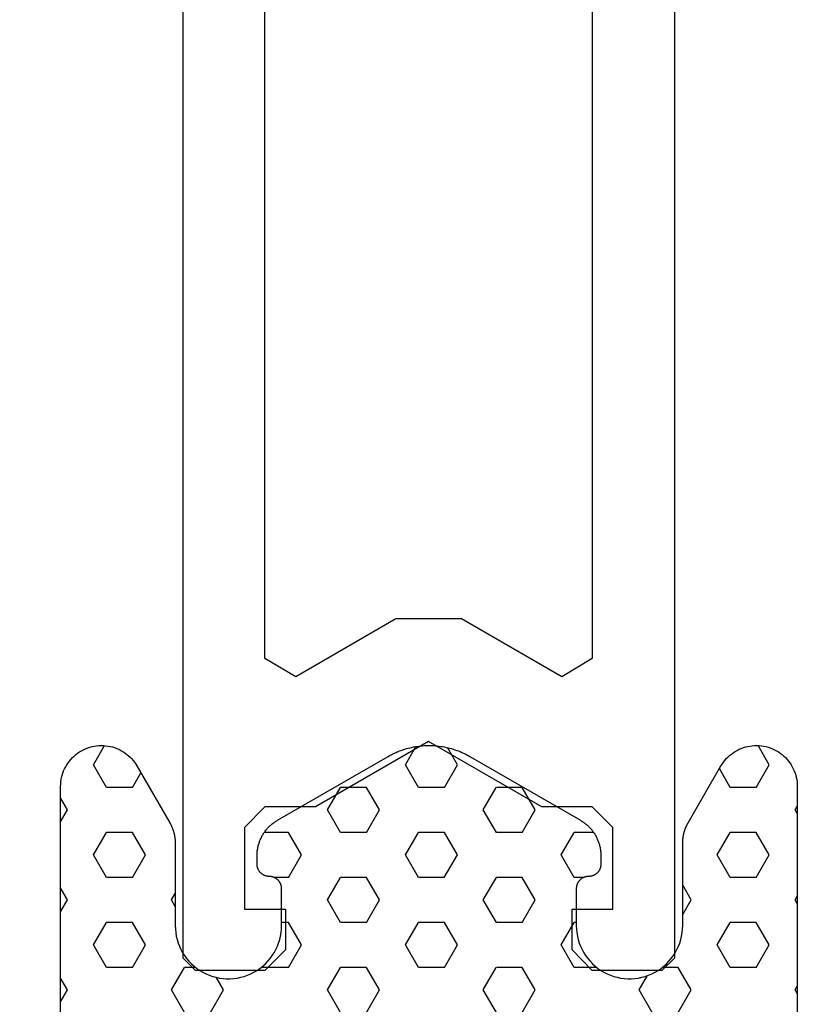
# Model space of a CAD drawing. Extents: x 4615668 to 9294084, y 5325188 to 10688993.
# Tile 70 of 256: x 4635353.02 to 4635354.92, y 5331516.97 to 5331519.37. Entities that reach past the tile are written whole.
import ezdxf

# ---------------------------------------------------------------- set-up
doc = ezdxf.new("R2010")
doc.units = 0
doc.header["$MEASUREMENT"] = 0
doc.layers.add('CrossSectionsProfils', color=7, linetype='Continuous')

# ---------------------------------------------------------------- blocks, each defined once
blk = doc.blocks.new('K43_0482_X', base_point=(52.501, 1020))
at = {"layer": 'CrossSectionsProfils', "flags": 128}
for points in [[(46.8099, 1000), (48.51093, 1000), (49.00444, 1000.50401), (49.00444, 1001.50153), (48.00692, 1001.50153), (48.00692, 1003.49657), (48.51093, 1004.00058), (49.73945, 1004.00058), (52.51151, 1005.59661), (55.27306, 1004.00058), (56.51208, 1004.00058), (57.00559, 1003.49657), (57.00559, 1001.50153), (56.00807, 1001.50153), (56.00807, 1000.50401), (56.51208, 1000), (58.20261, 1000), (58.50712, 1000.30451), (58.50712, 1034.99717), (59.01113, 1035.50118), (74.59343, 1035.50118)], [(46.50539, 1034.99717), (46.50539, 1000.30451), (46.8099, 1000)], [(49.00444, 1034.99717), (48.51093, 1034.50366), (48.51093, 1007.62315), (49.25644, 1007.18214), (51.70299, 1008.59966), (53.30952, 1008.59966), (55.75607, 1007.18214), (56.51208, 1007.62315), (56.51208, 1034.50366), (56.00807, 1034.99717), (49.00444, 1034.99717)]]:
    blk.add_lwpolyline(points, dxfattribs=at)
blk = doc.blocks.new('Hatch84418', base_point=(6053.053, 1361.842))
at = {"layer": 'CrossSectionsProfils'}
for p, q in [((6439.74, 1346.868), (6440.013, 1347.341)), ((6448.63, 1346.868), (6448.372, 1347.315)), ((6456.25, 1346.868), (6455.978, 1347.339)), ((6447.36, 1346.868), (6447.603, 1347.29)), ((6440.058, 1346.318), (6439.74, 1346.868)), ((6447.677, 1346.318), (6447.36, 1346.868)), ((6448.312, 1346.318), (6448.63, 1346.868)), ((6455.933, 1346.318), (6456.25, 1346.868)), ((6440.692, 1346.318), (6440.957, 1346.777)), ((6455.298, 1346.318), (6455.091, 1346.676)), ((6440.057, 1346.318), (6440.692, 1346.318)), ((6445.455, 1345.768), (6445.772, 1346.318)), ((6445.772, 1346.318), (6446.407, 1346.318)), ((6446.725, 1345.768), (6446.408, 1346.318)), ((6447.677, 1346.318), (6448.312, 1346.318)), ((6449.265, 1345.768), (6449.583, 1346.318)), ((6449.583, 1346.318), (6450.217, 1346.318)), ((6450.535, 1345.768), (6450.217, 1346.318)), ((6455.297, 1346.318), (6455.932, 1346.318)), ((6456.885, 1345.768), (6457.053, 1346.06)), ((6439.105, 1345.768), (6439.053, 1345.858)), ((6439.053, 1345.679), (6439.104, 1345.768)), ((6445.772, 1345.218), (6445.455, 1345.768)), ((6446.407, 1345.218), (6446.725, 1345.768)), ((6449.583, 1345.218), (6449.265, 1345.768)), ((6450.217, 1345.218), (6450.535, 1345.768)), ((6457.053, 1345.477), (6456.885, 1345.768)), ((6439.74, 1344.668), (6440.057, 1345.218)), ((6440.057, 1345.218), (6440.692, 1345.218)), ((6441.01, 1344.668), (6440.692, 1345.218)), ((6444.032, 1345.218), (6444.502, 1345.218)), ((6444.82, 1344.669), (6444.503, 1345.219)), ((6445.772, 1345.218), (6446.407, 1345.218)), ((6447.36, 1344.668), (6447.677, 1345.218)), ((6447.677, 1345.218), (6448.312, 1345.218)), ((6448.63, 1344.668), (6448.312, 1345.218)), ((6449.583, 1345.218), (6450.217, 1345.218)), ((6451.17, 1344.668), (6451.487, 1345.218)), ((6451.487, 1345.218), (6452.075, 1345.218)), ((6454.98, 1344.668), (6455.297, 1345.218)), ((6455.297, 1345.218), (6455.932, 1345.218)), ((6456.25, 1344.668), (6455.933, 1345.218)), ((6440.058, 1344.119), (6439.74, 1344.668)), ((6440.692, 1344.118), (6441.01, 1344.668)), ((6444.502, 1344.118), (6444.82, 1344.668)), ((6447.678, 1344.118), (6447.36, 1344.668)), ((6448.312, 1344.118), (6448.63, 1344.668)), ((6451.487, 1344.118), (6451.17, 1344.668)), ((6455.297, 1344.118), (6454.98, 1344.668)), ((6455.933, 1344.118), (6456.25, 1344.668)), ((6440.057, 1344.118), (6440.692, 1344.118)), ((6444.27, 1344.118), (6444.502, 1344.118)), ((6445.455, 1343.569), (6445.772, 1344.119)), ((6445.772, 1344.118), (6446.407, 1344.118)), ((6446.725, 1343.568), (6446.407, 1344.118)), ((6447.677, 1344.118), (6448.312, 1344.118)), ((6449.265, 1343.568), (6449.583, 1344.118)), ((6449.583, 1344.118), (6450.217, 1344.118)), ((6450.535, 1343.568), (6450.217, 1344.118)), ((6451.487, 1344.118), (6451.837, 1344.118)), ((6455.297, 1344.118), (6455.932, 1344.118)), ((6441.645, 1343.568), (6441.854, 1343.93)), ((6454.345, 1343.568), (6454.253, 1343.727)), ((6456.885, 1343.568), (6457.053, 1343.86)), ((6439.105, 1343.568), (6439.053, 1343.658)), ((6439.053, 1343.479), (6439.105, 1343.568)), ((6441.854, 1343.208), (6441.645, 1343.569)), ((6445.773, 1343.019), (6445.455, 1343.569)), ((6446.407, 1343.018), (6446.725, 1343.568)), ((6449.583, 1343.019), (6449.265, 1343.568)), ((6450.217, 1343.018), (6450.535, 1343.568)), ((6454.253, 1343.41), (6454.345, 1343.568)), ((6457.053, 1343.277), (6456.885, 1343.568)), ((6439.74, 1342.469), (6440.057, 1343.019)), ((6440.057, 1343.018), (6440.692, 1343.018)), ((6441.01, 1342.469), (6440.692, 1343.019)), ((6444.454, 1343.018), (6444.502, 1343.018)), ((6444.82, 1342.469), (6444.503, 1343.019)), ((6445.772, 1343.018), (6446.407, 1343.018)), ((6447.36, 1342.469), (6447.677, 1343.018)), ((6447.677, 1343.018), (6448.312, 1343.018)), ((6448.63, 1342.469), (6448.312, 1343.018)), ((6449.583, 1343.018), (6450.217, 1343.018)), ((6451.17, 1342.468), (6451.487, 1343.018)), ((6451.487, 1343.018), (6451.654, 1343.018)), ((6454.98, 1342.468), (6455.297, 1343.018)), ((6455.297, 1343.018), (6455.932, 1343.018)), ((6456.25, 1342.469), (6455.933, 1343.019)), ((6440.058, 1341.919), (6439.74, 1342.469)), ((6440.692, 1341.919), (6441.01, 1342.469)), ((6444.502, 1341.919), (6444.82, 1342.469)), ((6447.677, 1341.919), (6447.36, 1342.469)), ((6448.312, 1341.919), (6448.63, 1342.469)), ((6451.487, 1341.919), (6451.17, 1342.469)), ((6455.297, 1341.919), (6454.98, 1342.469)), ((6455.933, 1341.919), (6456.25, 1342.469)), ((6440.057, 1341.919), (6440.692, 1341.919)), ((6441.645, 1341.369), (6441.962, 1341.919)), ((6441.962, 1341.919), (6442.353, 1341.919)), ((6443.954, 1341.919), (6444.502, 1341.919)), ((6445.455, 1341.369), (6445.772, 1341.918)), ((6445.772, 1341.919), (6446.407, 1341.919)), ((6446.725, 1341.369), (6446.408, 1341.919)), ((6447.677, 1341.919), (6448.312, 1341.919)), ((6449.265, 1341.369), (6449.583, 1341.918)), ((6449.583, 1341.919), (6450.217, 1341.919)), ((6450.535, 1341.369), (6450.217, 1341.919)), ((6451.487, 1341.919), (6452.123, 1341.919)), ((6452.123, 1341.919), (6452.132, 1341.935)), ((6453.754, 1341.919), (6454.027, 1341.919)), ((6454.345, 1341.369), (6454.028, 1341.919)), ((6455.297, 1341.919), (6455.932, 1341.919)), ((6442.915, 1341.369), (6442.713, 1341.719)), ((6453.075, 1341.369), (6453.253, 1341.677)), ((6456.885, 1341.369), (6457.053, 1341.66)), ((6439.105, 1341.369), (6439.053, 1341.459)), ((6439.053, 1341.279), (6439.105, 1341.369)), ((6441.962, 1340.819), (6441.645, 1341.369)), ((6442.597, 1340.819), (6442.915, 1341.369)), ((6445.773, 1340.819), (6445.455, 1341.369)), ((6446.407, 1340.819), (6446.725, 1341.369)), ((6449.583, 1340.819), (6449.265, 1341.369)), ((6450.217, 1340.819), (6450.535, 1341.369)), ((6453.393, 1340.819), (6453.075, 1341.369)), ((6454.027, 1340.819), (6454.345, 1341.369)), ((6457.053, 1341.077), (6456.885, 1341.369))]:
    blk.add_line(p, q, dxfattribs=at)
blk = doc.blocks.new('121040', base_point=(6448.053, 1341.842))
at = {"layer": 'CrossSectionsProfils', "flags": 128}
blk.add_lwpolyline([(6457.053, 1339.542), (6457.053, 1346.342), (6457.052, 1346.397), (6457.047, 1346.453), (6457.04, 1346.508), (6457.029, 1346.563), (6457.015, 1346.617), (6456.998, 1346.67), (6456.979, 1346.722), (6456.956, 1346.773), (6456.93, 1346.822), (6456.902, 1346.87), (6456.872, 1346.917), (6456.838, 1346.962), (6456.803, 1347.004), (6456.765, 1347.045), (6456.724, 1347.083), (6456.682, 1347.12), (6456.638, 1347.153), (6456.591, 1347.185), (6456.544, 1347.213), (6456.495, 1347.239), (6456.444, 1347.262), (6456.392, 1347.283), (6456.339, 1347.3), (6456.285, 1347.315), (6456.231, 1347.326), (6456.176, 1347.334), (6456.12, 1347.34), (6456.064, 1347.342), (6456.009, 1347.341), (6455.953, 1347.337), (6455.898, 1347.33), (6455.843, 1347.319), (6455.789, 1347.306), (6455.736, 1347.29), (6455.684, 1347.271), (6455.632, 1347.249), (6455.583, 1347.224), (6455.534, 1347.197), (6455.487, 1347.166), (6455.442, 1347.133), (6455.399, 1347.098), (6455.358, 1347.061), (6455.319, 1347.021), (6455.283, 1346.979), (6455.249, 1346.935), (6455.217, 1346.889), (6455.188, 1346.842), (6455.188, 1346.842), (6454.387, 1345.456), (6454.382, 1345.447), (6454.376, 1345.437), (6454.371, 1345.427), (6454.366, 1345.417), (6454.361, 1345.407), (6454.356, 1345.397), (6454.351, 1345.387), (6454.346, 1345.377), (6454.342, 1345.367), (6454.337, 1345.357), (6454.333, 1345.347), (6454.329, 1345.336), (6454.324, 1345.326), (6454.32, 1345.316), (6454.316, 1345.305), (6454.312, 1345.295), (6454.309, 1345.284), (6454.305, 1345.274), (6454.302, 1345.263), (6454.298, 1345.252), (6454.295, 1345.242), (6454.292, 1345.231), (6454.289, 1345.22), (6454.286, 1345.21), (6454.283, 1345.199), (6454.281, 1345.188), (6454.278, 1345.177), (6454.276, 1345.166), (6454.273, 1345.155), (6454.271, 1345.144), (6454.269, 1345.133), (6454.268, 1345.123), (6454.266, 1345.111), (6454.264, 1345.1), (6454.262, 1345.089), (6454.261, 1345.078), (6454.26, 1345.067), (6454.258, 1345.056), (6454.257, 1345.045), (6454.256, 1345.034), (6454.256, 1345.023), (6454.255, 1345.012), (6454.254, 1345.001), (6454.254, 1344.99), (6454.254, 1344.978), (6454.253, 1344.967), (6454.253, 1344.956), (6454.253, 1344.956), (6454.253, 1342.942), (6454.25, 1342.855), (6454.242, 1342.769), (6454.228, 1342.683), (6454.207, 1342.598), (6454.182, 1342.515), (6454.15, 1342.434), (6454.114, 1342.355), (6454.072, 1342.279), (6454.025, 1342.206), (6453.974, 1342.136), (6453.917, 1342.07), (6453.857, 1342.007), (6453.793, 1341.949), (6453.725, 1341.895), (6453.653, 1341.846), (6453.578, 1341.802), (6453.5, 1341.763), (6453.421, 1341.729), (6453.338, 1341.7), (6453.255, 1341.677), (6453.169, 1341.66), (6453.083, 1341.648), (6452.997, 1341.643), (6452.91, 1341.643), (6452.823, 1341.648), (6452.737, 1341.66), (6452.652, 1341.677), (6452.568, 1341.7), (6452.486, 1341.729), (6452.406, 1341.763), (6452.329, 1341.802), (6452.254, 1341.846), (6452.182, 1341.895), (6452.114, 1341.949), (6452.05, 1342.007), (6451.989, 1342.07), (6451.933, 1342.136), (6451.882, 1342.206), (6451.835, 1342.279), (6451.793, 1342.355), (6451.756, 1342.434), (6451.726, 1342.515), (6451.7, 1342.598), (6451.68, 1342.683), (6451.665, 1342.769), (6451.656, 1342.855), (6451.653, 1342.942), (6451.653, 1342.942), (6451.653, 1343.842), (6451.654, 1343.852), (6451.654, 1343.862), (6451.655, 1343.872), (6451.656, 1343.882), (6451.658, 1343.892), (6451.66, 1343.902), (6451.662, 1343.911), (6451.664, 1343.921), (6451.667, 1343.931), (6451.67, 1343.94), (6451.673, 1343.95), (6451.677, 1343.959), (6451.681, 1343.968), (6451.686, 1343.977), (6451.69, 1343.986), (6451.695, 1343.995), (6451.701, 1344.003), (6451.706, 1344.012), (6451.712, 1344.02), (6451.718, 1344.028), (6451.724, 1344.036), (6451.731, 1344.043), (6451.738, 1344.05), (6451.745, 1344.057), (6451.752, 1344.064), (6451.76, 1344.071), (6451.768, 1344.077), (6451.775, 1344.083), (6451.784, 1344.089), (6451.792, 1344.095), (6451.801, 1344.1), (6451.809, 1344.105), (6451.818, 1344.11), (6451.827, 1344.114), (6451.836, 1344.118), (6451.846, 1344.122), (6451.855, 1344.125), (6451.865, 1344.128), (6451.874, 1344.131), (6451.884, 1344.134), (6451.894, 1344.136), (6451.903, 1344.138), (6451.914, 1344.139), (6451.923, 1344.14), (6451.934, 1344.141), (6451.943, 1344.142), (6451.954, 1344.142), (6451.954, 1344.142), (6451.963, 1344.142), (6451.974, 1344.142), (6451.983, 1344.143), (6451.994, 1344.145), (6452.003, 1344.146), (6452.013, 1344.148), (6452.023, 1344.15), (6452.033, 1344.152), (6452.042, 1344.155), (6452.052, 1344.158), (6452.061, 1344.162), (6452.07, 1344.166), (6452.08, 1344.17), (6452.089, 1344.174), (6452.098, 1344.179), (6452.106, 1344.184), (6452.115, 1344.189), (6452.123, 1344.194), (6452.131, 1344.2), (6452.139, 1344.206), (6452.147, 1344.213), (6452.155, 1344.219), (6452.162, 1344.226), (6452.169, 1344.233), (6452.176, 1344.241), (6452.183, 1344.248), (6452.189, 1344.256), (6452.195, 1344.264), (6452.201, 1344.272), (6452.206, 1344.28), (6452.211, 1344.289), (6452.216, 1344.298), (6452.221, 1344.307), (6452.226, 1344.316), (6452.229, 1344.325), (6452.233, 1344.334), (6452.237, 1344.343), (6452.24, 1344.353), (6452.243, 1344.363), (6452.245, 1344.372), (6452.248, 1344.382), (6452.249, 1344.392), (6452.251, 1344.402), (6452.252, 1344.412), (6452.253, 1344.422), (6452.253, 1344.432), (6452.253, 1344.442), (6452.253, 1344.442), (6452.253, 1344.649), (6452.253, 1344.671), (6452.252, 1344.693), (6452.251, 1344.716), (6452.25, 1344.738), (6452.247, 1344.76), (6452.245, 1344.782), (6452.241, 1344.804), (6452.238, 1344.826), (6452.233, 1344.848), (6452.229, 1344.87), (6452.224, 1344.892), (6452.218, 1344.913), (6452.212, 1344.935), (6452.205, 1344.956), (6452.198, 1344.977), (6452.19, 1344.998), (6452.183, 1345.019), (6452.174, 1345.039), (6452.165, 1345.06), (6452.156, 1345.08), (6452.146, 1345.1), (6452.136, 1345.12), (6452.125, 1345.139), (6452.114, 1345.159), (6452.102, 1345.178), (6452.09, 1345.196), (6452.078, 1345.215), (6452.065, 1345.233), (6452.052, 1345.251), (6452.038, 1345.269), (6452.024, 1345.286), (6452.01, 1345.303), (6451.995, 1345.32), (6451.98, 1345.336), (6451.964, 1345.352), (6451.949, 1345.368), (6451.933, 1345.383), (6451.916, 1345.398), (6451.899, 1345.413), (6451.882, 1345.427), (6451.864, 1345.441), (6451.847, 1345.454), (6451.829, 1345.467), (6451.81, 1345.48), (6451.792, 1345.492), (6451.772, 1345.504), (6451.753, 1345.515), (6451.753, 1345.515), (6449.053, 1347.074), (6449.015, 1347.096), (6448.975, 1347.117), (6448.936, 1347.137), (6448.896, 1347.156), (6448.854, 1347.174), (6448.813, 1347.192), (6448.772, 1347.208), (6448.73, 1347.224), (6448.688, 1347.238), (6448.646, 1347.252), (6448.604, 1347.265), (6448.56, 1347.276), (6448.517, 1347.287), (6448.474, 1347.297), (6448.43, 1347.306), (6448.386, 1347.314), (6448.342, 1347.321), (6448.298, 1347.327), (6448.253, 1347.332), (6448.209, 1347.336), (6448.165, 1347.339), (6448.12, 1347.341), (6448.076, 1347.342), (6448.031, 1347.342), (6447.987, 1347.341), (6447.942, 1347.339), (6447.897, 1347.336), (6447.853, 1347.332), (6447.809, 1347.327), (6447.765, 1347.321), (6447.721, 1347.314), (6447.677, 1347.306), (6447.633, 1347.297), (6447.59, 1347.287), (6447.546, 1347.276), (6447.503, 1347.265), (6447.461, 1347.252), (6447.418, 1347.238), (6447.376, 1347.224), (6447.334, 1347.208), (6447.293, 1347.192), (6447.252, 1347.174), (6447.211, 1347.156), (6447.171, 1347.137), (6447.131, 1347.117), (6447.092, 1347.096), (6447.053, 1347.074), (6447.053, 1347.074), (6444.354, 1345.515), (6444.334, 1345.504), (6444.315, 1345.492), (6444.297, 1345.48), (6444.278, 1345.467), (6444.26, 1345.454), (6444.243, 1345.441), (6444.225, 1345.427), (6444.208, 1345.413), (6444.191, 1345.398), (6444.174, 1345.383), (6444.158, 1345.368), (6444.143, 1345.352), (6444.127, 1345.336), (6444.112, 1345.32), (6444.097, 1345.303), (6444.083, 1345.286), (6444.069, 1345.269), (6444.055, 1345.251), (6444.042, 1345.233), (6444.029, 1345.215), (6444.017, 1345.196), (6444.004, 1345.178), (6443.993, 1345.159), (6443.982, 1345.139), (6443.971, 1345.12), (6443.961, 1345.1), (6443.951, 1345.08), (6443.942, 1345.06), (6443.933, 1345.039), (6443.924, 1345.019), (6443.917, 1344.998), (6443.909, 1344.977), (6443.902, 1344.956), (6443.895, 1344.935), (6443.889, 1344.913), (6443.883, 1344.892), (6443.878, 1344.87), (6443.874, 1344.848), (6443.869, 1344.826), (6443.866, 1344.804), (6443.862, 1344.782), (6443.86, 1344.76), (6443.857, 1344.738), (6443.855, 1344.716), (6443.854, 1344.693), (6443.854, 1344.671), (6443.854, 1344.649), (6443.854, 1344.649), (6443.854, 1344.442), (6443.854, 1344.432), (6443.854, 1344.422), (6443.855, 1344.412), (6443.856, 1344.402), (6443.857, 1344.392), (6443.859, 1344.382), (6443.862, 1344.372), (6443.864, 1344.363), (6443.867, 1344.353), (6443.87, 1344.343), (6443.874, 1344.334), (6443.877, 1344.325), (6443.881, 1344.316), (6443.886, 1344.307), (6443.89, 1344.298), (6443.896, 1344.289), (6443.9, 1344.28), (6443.906, 1344.272), (6443.912, 1344.264), (6443.918, 1344.256), (6443.924, 1344.248), (6443.931, 1344.241), (6443.938, 1344.233), (6443.945, 1344.226), (6443.952, 1344.219), (6443.96, 1344.213), (6443.967, 1344.206), (6443.976, 1344.2), (6443.984, 1344.194), (6443.992, 1344.189), (6444, 1344.184), (6444.009, 1344.179), (6444.018, 1344.174), (6444.027, 1344.17), (6444.036, 1344.166), (6444.045, 1344.162), (6444.055, 1344.158), (6444.064, 1344.155), (6444.074, 1344.152), (6444.084, 1344.15), (6444.094, 1344.148), (6444.104, 1344.146), (6444.113, 1344.145), (6444.124, 1344.143), (6444.133, 1344.142), (6444.144, 1344.142), (6444.153, 1344.142), (6444.153, 1344.142), (6444.164, 1344.142), (6444.173, 1344.141), (6444.184, 1344.14), (6444.193, 1344.139), (6444.203, 1344.138), (6444.213, 1344.136), (6444.223, 1344.134), (6444.233, 1344.131), (6444.242, 1344.128), (6444.252, 1344.125), (6444.261, 1344.122), (6444.271, 1344.118), (6444.28, 1344.114), (6444.289, 1344.11), (6444.297, 1344.105), (6444.306, 1344.1), (6444.315, 1344.095), (6444.323, 1344.089), (6444.332, 1344.083), (6444.339, 1344.077), (6444.347, 1344.071), (6444.354, 1344.064), (6444.362, 1344.057), (6444.369, 1344.05), (6444.376, 1344.043), (6444.382, 1344.036), (6444.389, 1344.028), (6444.395, 1344.02), (6444.401, 1344.012), (6444.406, 1344.003), (6444.412, 1343.995), (6444.417, 1343.986), (6444.421, 1343.977), (6444.426, 1343.968), (6444.43, 1343.959), (6444.434, 1343.95), (6444.437, 1343.94), (6444.44, 1343.931), (6444.443, 1343.921), (6444.445, 1343.911), (6444.447, 1343.902), (6444.449, 1343.892), (6444.451, 1343.882), (6444.452, 1343.872), (6444.453, 1343.862), (6444.453, 1343.852), (6444.454, 1343.842), (6444.454, 1343.842), (6444.454, 1342.942), (6444.451, 1342.855), (6444.442, 1342.769), (6444.427, 1342.683), (6444.407, 1342.598), (6444.381, 1342.515), (6444.35, 1342.434), (6444.313, 1342.355), (6444.272, 1342.279), (6444.225, 1342.206), (6444.174, 1342.136), (6444.118, 1342.07), (6444.057, 1342.007), (6443.993, 1341.949), (6443.925, 1341.895), (6443.853, 1341.846), (6443.778, 1341.802), (6443.701, 1341.763), (6443.621, 1341.729), (6443.539, 1341.7), (6443.455, 1341.677), (6443.37, 1341.66), (6443.284, 1341.648), (6443.197, 1341.643), (6443.11, 1341.643), (6443.023, 1341.648), (6442.937, 1341.66), (6442.852, 1341.677), (6442.768, 1341.7), (6442.686, 1341.729), (6442.606, 1341.763), (6442.529, 1341.802), (6442.454, 1341.846), (6442.382, 1341.895), (6442.314, 1341.949), (6442.25, 1342.007), (6442.189, 1342.07), (6442.133, 1342.136), (6442.082, 1342.206), (6442.035, 1342.279), (6441.993, 1342.355), (6441.957, 1342.434), (6441.925, 1342.515), (6441.899, 1342.598), (6441.879, 1342.683), (6441.865, 1342.769), (6441.856, 1342.855), (6441.854, 1342.942), (6441.854, 1342.942), (6441.854, 1344.956), (6441.854, 1344.967), (6441.853, 1344.978), (6441.853, 1344.99), (6441.853, 1345.001), (6441.852, 1345.012), (6441.851, 1345.023), (6441.851, 1345.034), (6441.85, 1345.045), (6441.849, 1345.056), (6441.847, 1345.067), (6441.846, 1345.078), (6441.845, 1345.089), (6441.843, 1345.1), (6441.841, 1345.111), (6441.839, 1345.123), (6441.837, 1345.133), (6441.835, 1345.144), (6441.833, 1345.155), (6441.831, 1345.166), (6441.829, 1345.177), (6441.826, 1345.188), (6441.824, 1345.199), (6441.821, 1345.21), (6441.818, 1345.22), (6441.815, 1345.231), (6441.812, 1345.242), (6441.809, 1345.252), (6441.805, 1345.263), (6441.802, 1345.274), (6441.798, 1345.284), (6441.794, 1345.295), (6441.791, 1345.305), (6441.787, 1345.316), (6441.783, 1345.326), (6441.778, 1345.336), (6441.774, 1345.347), (6441.77, 1345.357), (6441.765, 1345.367), (6441.761, 1345.377), (6441.756, 1345.387), (6441.751, 1345.397), (6441.746, 1345.407), (6441.741, 1345.417), (6441.736, 1345.427), (6441.73, 1345.437), (6441.725, 1345.447), (6441.719, 1345.456), (6441.719, 1345.456), (6440.919, 1346.842), (6440.89, 1346.889), (6440.858, 1346.935), (6440.824, 1346.979), (6440.788, 1347.021), (6440.749, 1347.061), (6440.708, 1347.098), (6440.665, 1347.133), (6440.619, 1347.166), (6440.573, 1347.197), (6440.524, 1347.224), (6440.474, 1347.249), (6440.423, 1347.271), (6440.371, 1347.29), (6440.317, 1347.306), (6440.264, 1347.319), (6440.209, 1347.33), (6440.153, 1347.337), (6440.098, 1347.341), (6440.042, 1347.342), (6439.987, 1347.34), (6439.931, 1347.334), (6439.876, 1347.326), (6439.822, 1347.315), (6439.768, 1347.3), (6439.715, 1347.283), (6439.663, 1347.262), (6439.612, 1347.239), (6439.563, 1347.213), (6439.515, 1347.185), (6439.469, 1347.153), (6439.425, 1347.12), (6439.383, 1347.083), (6439.342, 1347.045), (6439.304, 1347.004), (6439.269, 1346.962), (6439.235, 1346.917), (6439.205, 1346.87), (6439.176, 1346.822), (6439.151, 1346.773), (6439.128, 1346.722), (6439.109, 1346.67), (6439.092, 1346.617), (6439.078, 1346.563), (6439.067, 1346.508), (6439.06, 1346.453), (6439.055, 1346.397), (6439.053, 1346.342), (6439.053, 1346.342), (6439.053, 1339.542)], dxfattribs=at)
at = {"layer": 'CrossSectionsProfils'}
blk.add_blockref('Hatch84418', (6053.053, 1361.842), dxfattribs=at)

msp = doc.modelspace()

# ---------------------------------------------------------------- block references
at = {"layer": 'CrossSectionsProfils', "xscale": 0.1, "yscale": -0.1, "zscale": 0.1, "rotation": 180}
for name, p in [('K43_0482_X', (4635354.0168, 5331519.0496)), ('K43_0482_X', (4635354.0168, 5331519.0496)), ('121040', (4635354.0168, 5331517.0496))]:
    msp.add_blockref(name, p, dxfattribs=at)

doc.saveas('drawing.dxf')
